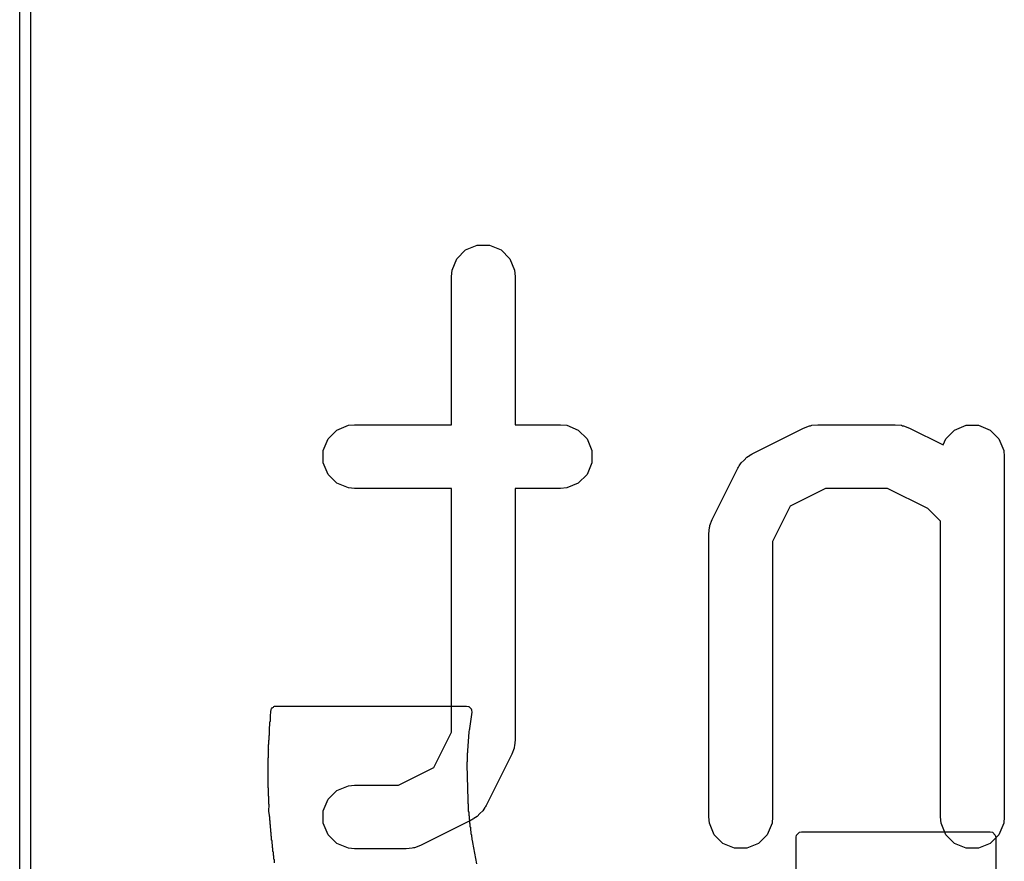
# Model space of a CAD drawing. Extents: x 94.3 to 121.8, y -81.7 to -63.9.
# Tile 5 of 32: x 97.9 to 100.2, y -74.6 to -72.6. Entities that reach past the tile are written whole.
import ezdxf

# ---------------------------------------------------------------- set-up
doc = ezdxf.new("R2010")
doc.units = 0
doc.layers.add('BLACK', color=7, linetype='CONTINUOUS')

msp = doc.modelspace()

# ---------------------------------------------------------------- linework, layer by layer
at = {"layer": 'BLACK', "linetype": 'CONTINUOUS'}
for p, q in [((97.921, -79.821), (97.921, -65.851)), ((97.9464, -65.851), (97.9464, -79.821)), ((98.947878, -73.143058), (98.96857, -73.122366)), ((98.96857, -73.122366), (98.995606, -73.111167)), ((98.995606, -73.111167), (99.02487, -73.111167)), ((99.02487, -73.111167), (99.051906, -73.122366)), ((99.051906, -73.122366), (99.072598, -73.143058)), ((98.936679, -73.170094), (98.947878, -73.143058)), ((99.072598, -73.143058), (99.083797, -73.170094)), ((98.935238, -73.184726), (98.936679, -73.170094)), ((98.935238, -73.533059), (98.935238, -73.184726)), ((99.083797, -73.170094), (99.085238, -73.184726)), ((99.085238, -73.184726), (99.085238, -73.533059)), ((98.666189, -73.545699), (98.693225, -73.5345)), ((98.693225, -73.5345), (98.707857, -73.533059)), ((98.707857, -73.533059), (98.935238, -73.533059)), ((99.085238, -73.533059), (99.191666, -73.533059)), ((99.191666, -73.533059), (99.206298, -73.5345)), ((99.206298, -73.5345), (99.233334, -73.545699)), ((99.762887, -73.540977), (99.776618, -73.535722)), ((99.776618, -73.535722), (99.779307, -73.53553)), ((99.779307, -73.53553), (99.781796, -73.5345)), ((99.781796, -73.5345), (99.796428, -73.533059)), ((99.796428, -73.533059), (99.977857, -73.533059)), ((99.977857, -73.533059), (99.992489, -73.5345)), ((99.992489, -73.5345), (99.994978, -73.535531)), ((99.994978, -73.535531), (99.997666, -73.535722)), ((99.997666, -73.535722), (100.011398, -73.540977)), ((100.117618, -73.545699), (100.144654, -73.5345)), ((100.144654, -73.5345), (100.173918, -73.5345)), ((100.173918, -73.5345), (100.200954, -73.545699)), ((98.645497, -73.566391), (98.666189, -73.545699)), ((99.233334, -73.545699), (99.254026, -73.566391)), ((99.641935, -73.601453), (99.762887, -73.540977)), ((100.011398, -73.540977), (100.090972, -73.580764)), ((100.096926, -73.566391), (100.117618, -73.545699)), ((100.200954, -73.545699), (100.221646, -73.566391)), ((98.634298, -73.593427), (98.645497, -73.566391)), ((99.254026, -73.566391), (99.265225, -73.593427)), ((100.090972, -73.580764), (100.096926, -73.566391)), ((100.221646, -73.566391), (100.232845, -73.593427)), ((98.634298, -73.622691), (98.634298, -73.593427)), ((99.265225, -73.593427), (99.265225, -73.622691)), ((99.629492, -73.609285), (99.636897, -73.604623)), ((99.636897, -73.604623), (99.638334, -73.603378)), ((99.638334, -73.603378), (99.639487, -73.602993)), ((99.639487, -73.602993), (99.641935, -73.601453)), ((100.232845, -73.593427), (100.234286, -73.608059)), ((100.234286, -73.608059), (100.234286, -74.454726)), ((98.645497, -73.649727), (98.634298, -73.622691)), ((99.265225, -73.622691), (99.254026, -73.649727)), ((99.609933, -73.632548), (99.610319, -73.631393)), ((99.610319, -73.631393), (99.611566, -73.629954)), ((99.611566, -73.629954), (99.616226, -73.622552)), ((99.616226, -73.622552), (99.623328, -73.616392)), ((99.623328, -73.616392), (99.629492, -73.609285)), ((98.666189, -73.670419), (98.645497, -73.649727)), ((99.254026, -73.649727), (99.233334, -73.670419)), ((99.547918, -73.755947), (99.608394, -73.634995)), ((99.608394, -73.634995), (99.609933, -73.632548)), ((98.693225, -73.681618), (98.666189, -73.670419)), ((99.233334, -73.670419), (99.206298, -73.681618)), ((98.707857, -73.683059), (98.693225, -73.681618)), ((98.935238, -73.683059), (98.707857, -73.683059)), ((98.935238, -74.255591), (98.935238, -73.683059)), ((99.191666, -73.683059), (99.085238, -73.683059)), ((99.085238, -73.683059), (99.085238, -74.273297)), ((99.206298, -73.681618), (99.191666, -73.683059)), ((99.814133, -73.683059), (99.731377, -73.724436)), ((99.960152, -73.683059), (99.814133, -73.683059)), ((100.054382, -73.730174), (99.960152, -73.683059)), ((99.731377, -73.724436), (99.69, -73.807192)), ((100.084286, -73.760077), (100.054382, -73.730174)), ((99.542472, -73.772366), (99.542663, -73.769679)), ((99.542663, -73.769679), (99.547918, -73.755947)), ((100.084286, -74.454726), (100.084286, -73.760077)), ((99.54, -73.789488), (99.541441, -73.774856)), ((99.54, -74.454726), (99.54, -73.789488)), ((99.541441, -73.774856), (99.542472, -73.772366)), ((99.69, -73.807192), (99.69, -74.454726)), ((98.51044, -74.219469), (98.510676, -74.205562)), ((98.510674, -74.205562), (98.511582, -74.203475)), ((98.510676, -74.205562), (98.510674, -74.205562)), ((98.511582, -74.201924), (98.512777, -74.200728)), ((98.511582, -74.203475), (98.511582, -74.201924)), ((98.512777, -74.200728), (98.513806, -74.198365)), ((98.513806, -74.198365), (98.517049, -74.196456)), ((98.517049, -74.196456), (98.518455, -74.195051)), ((98.518455, -74.195051), (98.519939, -74.194755)), ((98.519939, -74.194755), (98.520571, -74.194384)), ((98.520571, -74.194384), (98.521403, -74.194464)), ((98.521403, -74.194464), (98.523315, -74.194084)), ((98.523315, -74.194084), (98.970528, -74.194084)), ((98.970528, -74.194084), (98.975388, -74.195051)), ((98.975388, -74.195051), (98.975662, -74.195325)), ((98.975662, -74.195325), (98.976153, -74.195397)), ((98.976153, -74.195397), (98.981771, -74.200878)), ((98.983066, -74.208611), (98.977497, -74.246942)), ((98.981771, -74.200878), (98.981885, -74.201548)), ((98.981885, -74.201548), (98.982261, -74.201924)), ((98.982261, -74.201924), (98.982261, -74.203741)), ((98.982261, -74.203741), (98.983095, -74.208615)), ((98.983095, -74.208615), (98.983066, -74.208611)), ((98.509047, -74.231189), (98.509927, -74.229872)), ((98.509047, -74.240869), (98.509047, -74.231189)), ((98.509927, -74.220237), (98.51044, -74.219469)), ((98.509927, -74.229872), (98.509927, -74.220237)), ((98.507551, -74.252831), (98.508257, -74.251774)), ((98.507551, -74.262551), (98.507551, -74.252831)), ((98.508256, -74.242053), (98.509047, -74.240869)), ((98.508256, -74.251773), (98.508256, -74.242053)), ((98.508257, -74.251774), (98.508256, -74.251773)), ((98.893859, -74.338348), (98.935238, -74.255591)), ((98.977078, -74.249824), (98.976347, -74.254857)), ((98.976347, -74.254857), (98.976347, -74.260421)), ((98.977497, -74.249198), (98.977078, -74.249824)), ((98.977497, -74.246942), (98.977497, -74.249198)), ((98.506389, -74.274138), (98.506962, -74.273279)), ((98.506389, -74.283858), (98.506389, -74.274138)), ((98.506929, -74.263526), (98.507568, -74.262568)), ((98.506929, -74.273246), (98.506929, -74.263526)), ((98.506962, -74.273279), (98.506929, -74.273246)), ((98.507568, -74.262568), (98.507551, -74.262551)), ((98.975333, -74.271508), (98.974451, -74.272827)), ((98.974451, -74.272827), (98.974451, -74.282462)), ((98.976347, -74.260421), (98.975333, -74.261938)), ((98.975333, -74.261938), (98.975333, -74.271508)), ((99.085238, -74.273297), (99.083797, -74.287929)), ((98.505548, -74.295125), (98.505995, -74.294456)), ((98.505548, -74.304845), (98.505548, -74.295125)), ((98.50593, -74.284671), (98.506439, -74.283908)), ((98.50593, -74.294391), (98.50593, -74.284671)), ((98.505995, -74.294456), (98.50593, -74.294391)), ((98.506439, -74.283908), (98.506389, -74.283858)), ((98.973696, -74.293291), (98.973047, -74.294261)), ((98.973047, -74.294261), (98.973063, -74.294277)), ((98.973063, -74.294277), (98.973063, -74.303997)), ((98.974451, -74.282462), (98.973696, -74.283592)), ((98.973696, -74.283592), (98.973696, -74.293291)), ((99.082575, -74.293106), (99.07732, -74.306838)), ((99.082765, -74.290418), (99.082575, -74.293106)), ((99.083797, -74.287929), (99.082765, -74.290418)), ((98.504853, -74.326038), (98.50512, -74.325636)), ((98.505011, -74.315807), (98.505337, -74.315318)), ((98.505011, -74.325527), (98.505011, -74.315807)), ((98.50512, -74.325636), (98.505011, -74.325527)), ((98.505242, -74.305503), (98.505628, -74.304925)), ((98.505242, -74.315223), (98.505242, -74.305503)), ((98.505337, -74.315318), (98.505242, -74.315223)), ((98.505628, -74.304925), (98.505548, -74.304845)), ((98.972145, -74.32506), (98.97177, -74.325621)), ((98.97177, -74.325621), (98.971853, -74.325704)), ((98.971853, -74.325704), (98.971853, -74.332077)), ((98.972547, -74.314585), (98.972083, -74.315278)), ((98.972083, -74.315278), (98.972145, -74.31534)), ((98.972145, -74.31534), (98.972145, -74.32506)), ((98.973063, -74.303997), (98.972508, -74.304826)), ((98.972508, -74.304826), (98.972547, -74.304865)), ((98.972547, -74.304865), (98.972547, -74.314585)), ((99.07732, -74.306838), (99.016843, -74.427791)), ((98.50475, -74.346286), (98.504904, -74.346054)), ((98.50475, -74.356006), (98.50475, -74.346286)), ((98.504767, -74.336197), (98.504977, -74.335882)), ((98.504767, -74.345917), (98.504767, -74.336197)), ((98.504904, -74.346054), (98.504767, -74.345917)), ((98.504853, -74.335758), (98.504853, -74.326038)), ((98.504977, -74.335882), (98.504853, -74.335758)), ((98.811104, -74.379726), (98.893859, -74.338348)), ((98.971853, -74.332077), (98.973619, -74.414495)), ((98.504901, -74.356157), (98.50475, -74.356006)), ((98.504802, -74.356307), (98.504901, -74.356157)), ((98.504802, -74.366027), (98.504802, -74.356307)), ((98.504967, -74.366192), (98.504802, -74.366027)), ((98.504921, -74.366261), (98.504967, -74.366192)), ((98.504921, -74.375981), (98.504921, -74.366261)), ((98.505106, -74.376166), (98.504921, -74.375981)), ((98.505106, -74.385869), (98.505106, -74.376166)), ((98.505355, -74.386118), (98.505106, -74.385869)), ((98.505355, -74.395692), (98.505355, -74.386118)), ((98.645497, -74.413058), (98.666189, -74.392366)), ((98.666189, -74.392366), (98.693225, -74.381167)), ((98.693225, -74.381167), (98.707857, -74.379726)), ((98.707857, -74.379726), (98.811104, -74.379726)), ((98.505668, -74.396005), (98.505355, -74.395692)), ((98.505668, -74.405452), (98.505668, -74.396005)), ((98.506043, -74.405827), (98.505668, -74.405452)), ((98.506043, -74.41515), (98.506043, -74.405827)), ((98.506479, -74.415586), (98.506043, -74.41515)), ((98.506479, -74.424787), (98.506479, -74.415586)), ((98.634298, -74.440094), (98.645497, -74.413058)), ((98.973619, -74.414495), (98.973668, -74.414544)), ((98.973668, -74.414544), (98.973668, -74.416756)), ((98.973668, -74.416756), (98.973811, -74.423466)), ((98.506949, -74.425257), (98.506479, -74.424787)), ((98.506678, -74.441256), (98.506949, -74.425257)), ((98.508142, -74.451509), (98.506678, -74.441256)), ((98.634298, -74.469358), (98.634298, -74.440094)), ((98.973811, -74.423466), (98.974315, -74.42397)), ((98.974315, -74.42397), (98.974315, -74.432587)), ((98.974315, -74.432587), (98.975043, -74.433315)), ((98.975043, -74.433315), (98.975043, -74.441774)), ((99.00901, -74.440234), (99.001905, -74.446395)), ((99.013671, -74.432829), (99.00901, -74.440234)), ((99.014918, -74.431392), (99.013671, -74.432829)), ((99.015302, -74.430237), (99.014918, -74.431392)), ((99.016843, -74.427791), (99.015302, -74.430237)), ((98.508142, -74.453342), (98.508142, -74.451509)), ((98.508447, -74.453647), (98.508142, -74.453342)), ((98.508811, -74.456195), (98.508447, -74.453647)), ((98.508811, -74.462745), (98.508811, -74.456195)), ((98.509537, -74.463471), (98.508811, -74.462745)), ((98.509537, -74.472093), (98.509537, -74.463471)), ((98.983302, -74.461332), (98.86235, -74.521808)), ((98.975043, -74.441774), (98.97585, -74.442581)), ((98.97585, -74.442581), (98.97585, -74.450885)), ((98.97585, -74.450885), (98.976734, -74.451769)), ((98.976734, -74.451769), (98.976734, -74.459922)), ((98.976734, -74.459922), (98.977694, -74.460882)), ((98.977694, -74.460882), (98.977694, -74.468887)), ((98.985748, -74.459791), (98.983302, -74.461332)), ((98.986903, -74.459407), (98.985748, -74.459791)), ((98.98834, -74.45816), (98.986903, -74.459407)), ((98.995744, -74.4535), (98.98834, -74.45816)), ((99.001905, -74.446395), (98.995744, -74.4535)), ((99.541441, -74.469358), (99.54, -74.454726)), ((99.69, -74.454726), (99.688559, -74.469358)), ((100.085727, -74.469358), (100.084286, -74.454726)), ((100.234286, -74.454726), (100.232845, -74.469358)), ((98.510317, -74.472873), (98.509537, -74.472093)), ((98.510317, -74.481385), (98.510317, -74.472873)), ((98.511152, -74.48222), (98.510317, -74.481385)), ((98.511152, -74.490623), (98.511152, -74.48222)), ((98.645497, -74.496394), (98.634298, -74.469358)), ((98.977694, -74.468887), (98.978728, -74.469921)), ((98.978728, -74.469921), (98.978728, -74.477781)), ((98.978728, -74.477781), (98.979834, -74.478887)), ((98.979834, -74.478887), (98.979834, -74.486606)), ((98.979834, -74.486606), (98.981011, -74.487783)), ((98.981011, -74.487783), (98.981011, -74.493562)), ((99.55264, -74.496394), (99.541441, -74.469358)), ((99.688559, -74.469358), (99.67736, -74.496394)), ((100.096926, -74.496394), (100.085727, -74.469358)), ((100.232845, -74.469358), (100.221646, -74.496394)), ((98.51204, -74.491511), (98.511152, -74.490623)), ((98.51204, -74.499807), (98.51204, -74.491511)), ((98.512981, -74.500748), (98.51204, -74.499807)), ((98.512981, -74.508939), (98.512981, -74.500748)), ((98.513973, -74.509931), (98.512981, -74.508939)), ((98.513973, -74.51802), (98.513973, -74.509931)), ((98.666189, -74.517086), (98.645497, -74.496394)), ((98.981011, -74.493562), (98.981432, -74.495783)), ((98.981432, -74.495783), (98.982258, -74.496609)), ((98.982258, -74.496609), (98.982258, -74.500133)), ((98.982258, -74.500133), (98.983175, -74.50497)), ((98.983175, -74.50497), (98.983572, -74.505367)), ((98.983572, -74.505367), (98.983572, -74.507058)), ((98.983572, -74.507058), (98.984887, -74.513991)), ((99.573332, -74.517086), (99.55264, -74.496394)), ((99.67736, -74.496394), (99.656668, -74.517086)), ((99.745444, -74.502176), (99.746411, -74.497316)), ((99.745444, -75.335431), (99.745444, -74.502176)), ((99.746411, -74.497316), (99.753284, -74.490443)), ((99.753284, -74.490443), (99.758144, -74.489476)), ((99.758144, -74.489476), (100.201305, -74.489476)), ((100.117618, -74.517086), (100.096926, -74.496394)), ((100.221646, -74.496394), (100.200954, -74.517086)), ((100.201305, -74.489476), (100.206165, -74.490443)), ((100.206165, -74.490443), (100.213038, -74.497316)), ((100.213038, -74.497316), (100.214005, -74.502176)), ((100.214005, -74.502176), (100.214005, -75.336441)), ((98.515017, -74.519064), (98.513973, -74.51802)), ((98.515017, -74.527049), (98.515017, -74.519064)), ((98.51611, -74.528142), (98.515017, -74.527049)), ((98.51611, -74.536028), (98.51611, -74.528142)), ((98.693225, -74.528285), (98.666189, -74.517086)), ((98.707857, -74.529726), (98.693225, -74.528285)), ((98.828809, -74.529726), (98.707857, -74.529726)), ((98.843441, -74.528285), (98.828809, -74.529726)), ((98.84593, -74.527253), (98.843441, -74.528285)), ((98.848618, -74.527063), (98.84593, -74.527253)), ((98.86235, -74.521808), (98.848618, -74.527063)), ((98.984887, -74.513991), (98.984954, -74.514058)), ((98.984954, -74.514058), (98.984954, -74.514341)), ((98.984954, -74.514341), (98.994532, -74.564819)), ((99.600368, -74.528285), (99.573332, -74.517086)), ((99.629632, -74.528285), (99.600368, -74.528285)), ((99.656668, -74.517086), (99.629632, -74.528285)), ((100.144654, -74.528285), (100.117618, -74.517086)), ((100.173918, -74.528285), (100.144654, -74.528285)), ((100.200954, -74.517086), (100.173918, -74.528285)), ((98.517253, -74.537171), (98.51611, -74.536028)), ((98.517253, -74.544958), (98.517253, -74.537171)), ((98.518445, -74.54615), (98.517253, -74.544958)), ((98.518445, -74.553839), (98.518445, -74.54615)), ((98.519685, -74.555079), (98.518445, -74.553839)), ((98.519685, -74.562671), (98.519685, -74.555079))]:
    msp.add_line(p, q, dxfattribs=at)

doc.saveas('drawing.dxf')
